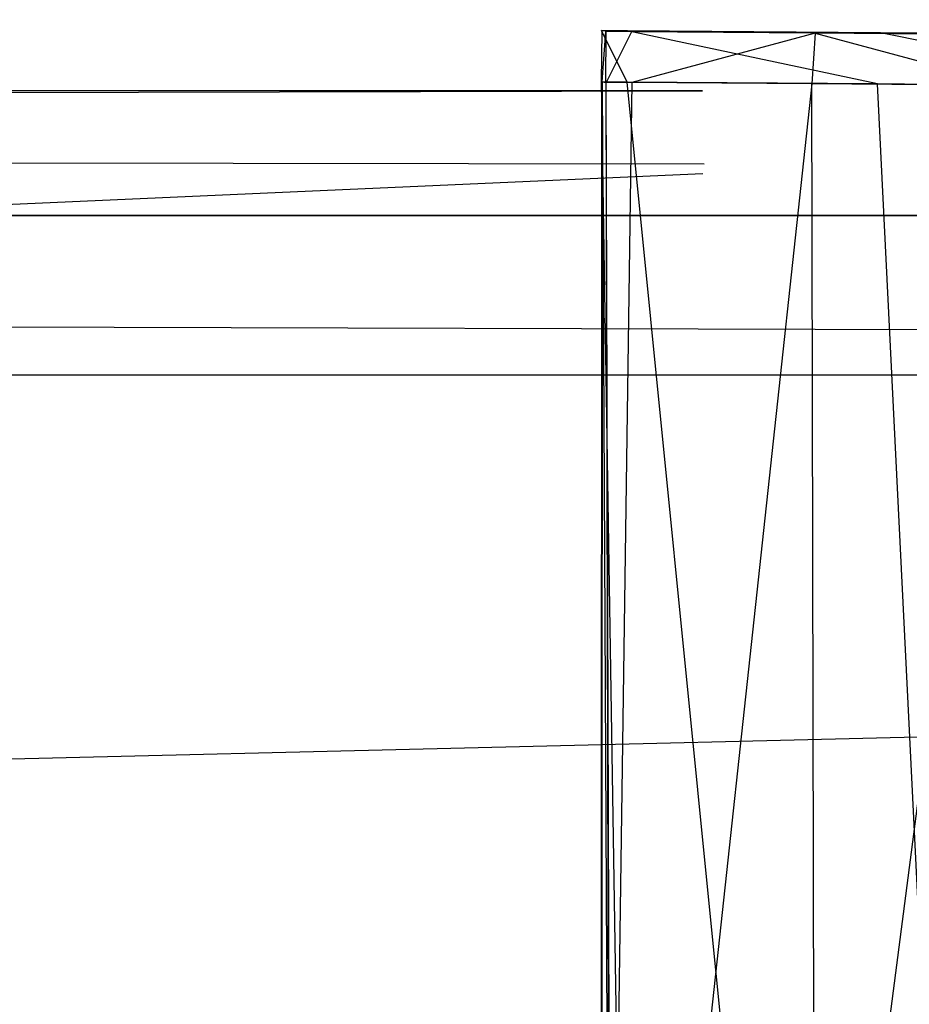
# Model space of a CAD drawing. Extents: x 0 to 1.29, y -0.45 to 0.
# Tile 41 of 51: x 1.0919 to 1.1027, y -0.4395 to -0.4276. Entities that reach past the tile are written whole.
import ezdxf

# ---------------------------------------------------------------- set-up
doc = ezdxf.new("R2010")
doc.units = 0
for name, color, linetype in [('L28_FRONTUR_N_A69900__0___REPLA', 7, 'CONTINUOUS'), ('L29_GRIFFUR_N_A69900__1___REPLA', 7, 'CONTINUOUS'), ('L2_FRONTOR_N_A69900__0___REPLAC', 7, 'CONTINUOUS'), ('L30_GRIFFUR_N_A69900__0___REPLA', 7, 'CONTINUOUS'), ('L32_SCHUBUR_N_A69900__4___REPLA', 7, 'CONTINUOUS'), ('L3_GRIFFOR_N_A69900__1___REPLAC', 7, 'CONTINUOUS'), ('L4_GRIFFOR_N_A69900__0___REPLAC', 7, 'CONTINUOUS'), ('L7_SCHUBOR_N_A69900__7___REPLAC', 7, 'CONTINUOUS')]:
    doc.layers.add(name, color=color, linetype=linetype)

msp = doc.modelspace()

# ---------------------------------------------------------------- linework, layer by layer
at = {"layer": 'L28_FRONTUR_N_A69900__0___REPLA', "color": 8}
for points, invisible_edges in [([(0.647033, -0.43, 0.002), (1.283278, -0.431928, 0.002), (0.647033, -0.431928, 0.002), (0.647033, -0.43, 0.002)], 13), ([(1.283278, -0.431928, 0.002), (0.647033, -0.43, 0.002), (1.283278, -0.43, 0.002), (1.283278, -0.431928, 0.002)], 14), ([(0.647033, -0.43, 0.219122), (1.283278, -0.43, 0.00371), (0.647033, -0.43, 0.00371), (0.647033, -0.43, 0.219122)], 13), ([(1.283278, -0.43, 0.00371), (0.647033, -0.43, 0.219122), (1.100658, -0.43, 0.219166), (1.283278, -0.43, 0.00371)], 10), ([(0.647033, -0.43, 0.00371), (1.283278, -0.43, 0.002), (0.647033, -0.43, 0.002), (0.647033, -0.43, 0.00371)], 13), ([(1.283278, -0.43, 0.002), (0.647033, -0.43, 0.00371), (1.283278, -0.43, 0.00371), (1.283278, -0.43, 0.002)], 14), ([(1.283278, -0.43, 0.00371), (1.100658, -0.43, 0.219166), (1.1023, -0.43, 0.21941), (1.283278, -0.43, 0.00371)], 13), ([(1.283278, -0.43, 0.00371), (1.1023, -0.43, 0.21941), (1.283278, -0.43, 0.246585), (1.283278, -0.43, 0.00371)], 10), ([(1.283278, -0.43, 0.246585), (1.1023, -0.43, 0.21941), (1.105473, -0.43, 0.220372), (1.283278, -0.43, 0.246585)], 13), ([(1.283278, -0.431928, 0.002), (0.647033, -0.447345, 0.002), (0.647033, -0.431928, 0.002), (1.283278, -0.431928, 0.002)], 13), ([(0.647033, -0.447345, 0.002), (1.283278, -0.431928, 0.002), (1.283278, -0.447345, 0.002), (0.647033, -0.447345, 0.002)], 14)]:
    msp.add_3dface(points, dxfattribs=dict(at, invisible_edges=invisible_edges))
at = {"layer": 'L29_GRIFFUR_N_A69900__1___REPLA', "color": 254}
for points, invisible_edges in [([(1.098949, -0.428383, 0.215831), (1.098955, -0.427765, 0.216073), (1.098949, -0.427763, 0.215603), (1.098949, -0.428383, 0.215831)], 14), ([(1.098949, -0.427763, 0.215603), (1.099256, -0.428385, 0.215867), (1.098949, -0.428383, 0.215831), (1.098949, -0.427763, 0.215603)], 13), ([(1.099256, -0.428385, 0.215867), (1.098949, -0.427763, 0.215603), (1.099256, -0.427766, 0.215639), (1.099256, -0.428385, 0.215867)], 14), ([(1.098955, -0.427765, 0.216073), (1.099256, -0.427766, 0.215639), (1.098949, -0.427763, 0.215603), (1.098955, -0.427765, 0.216073)], 13), ([(1.098955, -0.427765, 0.216073), (1.098949, -0.428383, 0.215831), (1.098954, -0.428384, 0.216296), (1.098955, -0.427765, 0.216073)], 13), ([(1.098954, -0.428384, 0.216296), (1.098999, -0.427775, 0.219947), (1.098955, -0.427765, 0.216073), (1.098954, -0.428384, 0.216296)], 14), ([(1.098999, -0.427775, 0.219947), (1.098954, -0.428384, 0.216296), (1.099001, -0.428389, 0.220158), (1.098999, -0.427775, 0.219947)], 13), ([(1.098999, -0.427775, 0.219947), (1.099262, -0.427767, 0.216109), (1.098955, -0.427765, 0.216073), (1.098999, -0.427775, 0.219947)], 13), ([(1.099256, -0.427766, 0.215639), (1.098955, -0.427765, 0.216073), (1.099262, -0.427767, 0.216109), (1.099256, -0.427766, 0.215639)], 14), ([(1.099262, -0.427767, 0.216109), (1.098999, -0.427775, 0.219947), (1.099306, -0.427777, 0.219982), (1.099262, -0.427767, 0.216109)], 14), ([(1.099001, -0.428389, 0.220158), (1.099004, -0.427776, 0.220396), (1.098999, -0.427775, 0.219947), (1.099001, -0.428389, 0.220158)], 14), ([(1.099004, -0.427776, 0.220396), (1.099306, -0.427777, 0.219982), (1.098999, -0.427775, 0.219947), (1.099004, -0.427776, 0.220396)], 13), ([(1.099004, -0.427776, 0.220396), (1.099001, -0.428389, 0.220158), (1.099006, -0.428389, 0.220608), (1.099004, -0.427776, 0.220396)], 13), ([(1.099006, -0.428389, 0.220608), (1.099311, -0.427779, 0.220432), (1.099004, -0.427776, 0.220396), (1.099006, -0.428389, 0.220608)], 13), ([(1.099306, -0.427777, 0.219982), (1.099004, -0.427776, 0.220396), (1.099311, -0.427779, 0.220432), (1.099306, -0.427777, 0.219982)], 14), ([(1.099311, -0.427779, 0.220432), (1.099006, -0.428389, 0.220608), (1.099313, -0.428392, 0.220643), (1.099311, -0.427779, 0.220432)], 14), ([(1.099256, -0.427766, 0.215639), (1.102285, -0.428409, 0.216218), (1.099256, -0.428385, 0.215867), (1.099256, -0.427766, 0.215639)], 13), ([(1.102285, -0.428409, 0.216218), (1.099256, -0.427766, 0.215639), (1.102324, -0.427789, 0.215995), (1.102285, -0.428409, 0.216218)], 14), ([(1.099262, -0.427767, 0.216109), (1.102324, -0.427789, 0.215995), (1.099256, -0.427766, 0.215639), (1.099262, -0.427767, 0.216109)], 13), ([(1.099306, -0.427777, 0.219982), (1.102246, -0.42779, 0.216455), (1.099262, -0.427767, 0.216109), (1.099306, -0.427777, 0.219982)], 13), ([(1.102324, -0.427789, 0.215995), (1.099262, -0.427767, 0.216109), (1.102246, -0.42779, 0.216455), (1.102324, -0.427789, 0.215995)], 14), ([(1.102246, -0.42779, 0.216455), (1.099306, -0.427777, 0.219982), (1.101606, -0.427795, 0.220249), (1.102246, -0.42779, 0.216455)], 14), ([(1.099311, -0.427779, 0.220432), (1.101606, -0.427795, 0.220249), (1.099306, -0.427777, 0.219982), (1.099311, -0.427779, 0.220432)], 13), ([(1.101606, -0.427795, 0.220249), (1.099311, -0.427779, 0.220432), (1.101531, -0.427796, 0.22069), (1.101606, -0.427795, 0.220249)], 14), ([(1.099313, -0.428392, 0.220643), (1.101531, -0.427796, 0.22069), (1.099311, -0.427779, 0.220432), (1.099313, -0.428392, 0.220643)], 13), ([(1.101531, -0.427796, 0.22069), (1.099313, -0.428392, 0.220643), (1.101492, -0.428408, 0.220896), (1.101531, -0.427796, 0.22069)], 14), ([(1.103888, -0.428428, 0.221563), (1.101531, -0.427796, 0.22069), (1.101492, -0.428408, 0.220896), (1.103888, -0.428428, 0.221563)], 13), ([(1.101531, -0.427796, 0.22069), (1.104118, -0.427816, 0.220949), (1.101606, -0.427795, 0.220249), (1.101531, -0.427796, 0.22069)], 13), ([(1.104118, -0.427816, 0.220949), (1.101531, -0.427796, 0.22069), (1.103967, -0.427816, 0.221368), (1.104118, -0.427816, 0.220949)], 14), ([(1.101531, -0.427796, 0.22069), (1.103888, -0.428428, 0.221563), (1.103967, -0.427816, 0.221368), (1.101531, -0.427796, 0.22069)], 14), ([(1.101606, -0.427795, 0.220249), (1.10542, -0.427816, 0.217339), (1.102246, -0.42779, 0.216455), (1.101606, -0.427795, 0.220249)], 13), ([(1.10542, -0.427816, 0.217339), (1.101606, -0.427795, 0.220249), (1.104118, -0.427816, 0.220949), (1.10542, -0.427816, 0.217339)], 14), ([(1.102246, -0.42779, 0.216455), (1.105578, -0.427816, 0.216901), (1.102324, -0.427789, 0.215995), (1.102246, -0.42779, 0.216455)], 13), ([(1.105578, -0.427816, 0.216901), (1.102246, -0.42779, 0.216455), (1.10542, -0.427816, 0.217339), (1.105578, -0.427816, 0.216901)], 14), ([(1.102324, -0.427789, 0.215995), (1.105501, -0.428435, 0.217114), (1.102285, -0.428409, 0.216218), (1.102324, -0.427789, 0.215995)], 13), ([(1.105501, -0.428435, 0.217114), (1.102324, -0.427789, 0.215995), (1.105578, -0.427816, 0.216901), (1.105501, -0.428435, 0.217114)], 14), ([(1.098949, -0.428383, 0.215831), (1.099244, -0.4469, 0.222665), (1.098937, -0.446898, 0.222629), (1.098949, -0.428383, 0.215831)], 13), ([(1.098947, -0.446882, 0.222985), (1.098949, -0.428383, 0.215831), (1.098937, -0.446898, 0.222629), (1.098947, -0.446882, 0.222985)], 13), ([(1.098949, -0.428383, 0.215831), (1.098947, -0.446882, 0.222985), (1.098954, -0.428384, 0.216296), (1.098949, -0.428383, 0.215831)], 14), ([(1.098954, -0.428384, 0.216296), (1.098947, -0.446882, 0.222985), (1.099045, -0.446722, 0.226459), (1.098954, -0.428384, 0.216296)], 14), ([(1.099244, -0.4469, 0.222665), (1.098949, -0.428383, 0.215831), (1.099256, -0.428385, 0.215867), (1.099244, -0.4469, 0.222665)], 14), ([(1.098954, -0.428384, 0.216296), (1.099045, -0.446722, 0.226459), (1.099001, -0.428389, 0.220158), (1.098954, -0.428384, 0.216296)], 14), ([(1.099058, -0.446701, 0.22692), (1.099001, -0.428389, 0.220158), (1.099045, -0.446722, 0.226459), (1.099058, -0.446701, 0.22692)], 13), ([(1.099001, -0.428389, 0.220158), (1.099058, -0.446701, 0.22692), (1.099006, -0.428389, 0.220608), (1.099001, -0.428389, 0.220158)], 14), ([(1.099058, -0.446701, 0.22692), (1.099313, -0.428392, 0.220643), (1.099006, -0.428389, 0.220608), (1.099058, -0.446701, 0.22692)], 13), ([(1.099313, -0.428392, 0.220643), (1.099058, -0.446701, 0.22692), (1.099513, -0.446702, 0.226969), (1.099313, -0.428392, 0.220643)], 14), ([(1.099256, -0.428385, 0.215867), (1.101109, -0.446915, 0.222881), (1.099244, -0.4469, 0.222665), (1.099256, -0.428385, 0.215867)], 13), ([(1.101109, -0.446915, 0.222881), (1.099256, -0.428385, 0.215867), (1.102285, -0.428409, 0.216218), (1.101109, -0.446915, 0.222881)], 14), ([(1.099513, -0.446702, 0.226969), (1.101492, -0.428408, 0.220896), (1.099313, -0.428392, 0.220643), (1.099513, -0.446702, 0.226969)], 13), ([(1.101492, -0.428408, 0.220896), (1.099513, -0.446702, 0.226969), (1.100317, -0.446702, 0.227057), (1.101492, -0.428408, 0.220896)], 14), ([(1.101531, -0.446704, 0.227375), (1.101492, -0.428408, 0.220896), (1.100317, -0.446702, 0.227057), (1.101531, -0.446704, 0.227375)], 14), ([(1.102285, -0.428409, 0.216218), (1.103203, -0.446932, 0.223464), (1.101109, -0.446915, 0.222881), (1.102285, -0.428409, 0.216218)], 13), ([(1.103888, -0.428428, 0.221563), (1.101492, -0.428408, 0.220896), (1.101531, -0.446704, 0.227375), (1.103888, -0.428428, 0.221563)], 14), ([(1.103888, -0.428428, 0.221563), (1.101531, -0.446704, 0.227375), (1.102675, -0.446704, 0.22786), (1.103888, -0.428428, 0.221563)], 14), ([(1.103203, -0.446932, 0.223464), (1.102285, -0.428409, 0.216218), (1.105501, -0.428435, 0.217114), (1.103203, -0.446932, 0.223464)], 14)]:
    msp.add_3dface(points, dxfattribs=dict(at, invisible_edges=invisible_edges))
at = {"layer": 'L2_FRONTOR_N_A69900__0___REPLAC', "color": 8}
for points, invisible_edges in [([(0.647033, -0.43, 0.252), (1.283278, -0.431928, 0.252), (0.647033, -0.431928, 0.252), (0.647033, -0.43, 0.252)], 13), ([(1.283278, -0.431928, 0.252), (0.647033, -0.43, 0.252), (1.283278, -0.43, 0.252), (1.283278, -0.431928, 0.252)], 14), ([(0.647033, -0.43, 0.469122), (1.283278, -0.43, 0.25371), (0.647033, -0.43, 0.25371), (0.647033, -0.43, 0.469122)], 13), ([(1.283278, -0.43, 0.25371), (0.647033, -0.43, 0.469122), (1.100658, -0.43, 0.469166), (1.283278, -0.43, 0.25371)], 10), ([(0.647033, -0.43, 0.25371), (1.283278, -0.43, 0.252), (0.647033, -0.43, 0.252), (0.647033, -0.43, 0.25371)], 13), ([(1.283278, -0.43, 0.252), (0.647033, -0.43, 0.25371), (1.283278, -0.43, 0.25371), (1.283278, -0.43, 0.252)], 14), ([(1.283278, -0.43, 0.25371), (1.100658, -0.43, 0.469166), (1.1023, -0.43, 0.46941), (1.283278, -0.43, 0.25371)], 13), ([(1.283278, -0.43, 0.25371), (1.1023, -0.43, 0.46941), (1.283278, -0.43, 0.496586), (1.283278, -0.43, 0.25371)], 10), ([(1.283278, -0.43, 0.496586), (1.1023, -0.43, 0.46941), (1.105473, -0.43, 0.470372), (1.283278, -0.43, 0.496586)], 13), ([(1.283278, -0.431928, 0.252), (0.647033, -0.447345, 0.252), (0.647033, -0.431928, 0.252), (1.283278, -0.431928, 0.252)], 13), ([(0.647033, -0.447345, 0.252), (1.283278, -0.431928, 0.252), (1.283278, -0.447345, 0.252), (0.647033, -0.447345, 0.252)], 14)]:
    msp.add_3dface(points, dxfattribs=dict(at, invisible_edges=invisible_edges))
at = {"layer": 'L30_GRIFFUR_N_A69900__0___REPLA', "color": 254}
for points, invisible_edges in [([(1.100171, -0.428493, 0.216797), (0.646222, -0.42949, 0.217178), (0.646222, -0.428493, 0.216797), (1.100171, -0.428493, 0.216797)], 13), ([(0.646222, -0.42949, 0.217178), (1.100171, -0.428493, 0.216797), (1.100172, -0.42949, 0.217178), (0.646222, -0.42949, 0.217178)], 14), ([(0.64624, -0.42861, 0.2202), (1.100171, -0.428493, 0.216797), (0.646222, -0.428493, 0.216797), (0.64624, -0.42861, 0.2202)], 13), ([(1.100171, -0.428493, 0.216797), (0.64624, -0.42861, 0.2202), (1.100189, -0.42861, 0.2202), (1.100171, -0.428493, 0.216797)], 14), ([(1.100189, -0.429376, 0.220481), (0.64624, -0.42861, 0.2202), (0.64624, -0.429376, 0.220481), (1.100189, -0.429376, 0.220481)], 13), ([(0.64624, -0.42861, 0.2202), (1.100189, -0.429376, 0.220481), (1.100189, -0.42861, 0.2202), (0.64624, -0.42861, 0.2202)], 14), ([(1.100189, -0.446458, 0.226732), (0.64624, -0.429376, 0.220481), (0.64624, -0.446458, 0.226732), (1.100189, -0.446458, 0.226732)], 13), ([(0.64624, -0.429376, 0.220481), (1.100189, -0.446458, 0.226732), (1.100189, -0.429376, 0.220481), (0.64624, -0.429376, 0.220481)], 14), ([(1.100172, -0.42949, 0.217178), (0.646239, -0.449681, 0.224543), (0.646222, -0.42949, 0.217178), (1.100172, -0.42949, 0.217178)], 13), ([(0.646239, -0.449681, 0.224543), (1.100172, -0.42949, 0.217178), (1.100189, -0.449681, 0.224543), (0.646239, -0.449681, 0.224543)], 14)]:
    msp.add_3dface(points, dxfattribs=dict(at, invisible_edges=invisible_edges))
at = {"layer": 'L32_SCHUBUR_N_A69900__4___REPLA', "color": 8}
for points, invisible_edges in [([(0.674, -0.43, 0.0494), (1.2465, -0.104, 0.0494), (0.673987, -0.104, 0.0494), (0.674, -0.43, 0.0494)], 13), ([(1.2465, -0.104, 0.0334), (0.674, -0.43, 0.0334), (0.673987, -0.104, 0.0334), (1.2465, -0.104, 0.0334)], 13), ([(1.2465, -0.104, 0.0494), (0.674, -0.43, 0.0494), (1.2465, -0.43, 0.0494), (1.2465, -0.104, 0.0494)], 14), ([(0.674, -0.43, 0.0334), (1.2465, -0.104, 0.0334), (1.2465, -0.43, 0.0334), (0.674, -0.43, 0.0334)], 14), ([(1.2465, -0.43, 0.0334), (0.674, -0.43, 0.0494), (0.674, -0.43, 0.0334), (1.2465, -0.43, 0.0334)], 13), ([(0.674, -0.43, 0.0494), (1.2465, -0.43, 0.0334), (1.2465, -0.43, 0.0494), (0.674, -0.43, 0.0494)], 14)]:
    msp.add_3dface(points, dxfattribs=dict(at, invisible_edges=invisible_edges))
at = {"layer": 'L3_GRIFFOR_N_A69900__1___REPLAC', "color": 254}
for points, invisible_edges in [([(1.098949, -0.428383, 0.465831), (1.098955, -0.427765, 0.466073), (1.098949, -0.427763, 0.465603), (1.098949, -0.428383, 0.465831)], 14), ([(1.098949, -0.427763, 0.465603), (1.099256, -0.428385, 0.465867), (1.098949, -0.428383, 0.465831), (1.098949, -0.427763, 0.465603)], 13), ([(1.099256, -0.428385, 0.465867), (1.098949, -0.427763, 0.465603), (1.099256, -0.427766, 0.465639), (1.099256, -0.428385, 0.465867)], 14), ([(1.098955, -0.427765, 0.466073), (1.099256, -0.427766, 0.465639), (1.098949, -0.427763, 0.465603), (1.098955, -0.427765, 0.466073)], 13), ([(1.098955, -0.427765, 0.466073), (1.098949, -0.428383, 0.465831), (1.098954, -0.428384, 0.466296), (1.098955, -0.427765, 0.466073)], 13), ([(1.098954, -0.428384, 0.466296), (1.098999, -0.427775, 0.469947), (1.098955, -0.427765, 0.466073), (1.098954, -0.428384, 0.466296)], 14), ([(1.098999, -0.427775, 0.469947), (1.098954, -0.428384, 0.466296), (1.099001, -0.428389, 0.470158), (1.098999, -0.427775, 0.469947)], 13), ([(1.098999, -0.427775, 0.469947), (1.099262, -0.427767, 0.466109), (1.098955, -0.427765, 0.466073), (1.098999, -0.427775, 0.469947)], 13), ([(1.099256, -0.427766, 0.465639), (1.098955, -0.427765, 0.466073), (1.099262, -0.427767, 0.466109), (1.099256, -0.427766, 0.465639)], 14), ([(1.099262, -0.427767, 0.466109), (1.098999, -0.427775, 0.469947), (1.099306, -0.427777, 0.469982), (1.099262, -0.427767, 0.466109)], 14), ([(1.099001, -0.428389, 0.470158), (1.099004, -0.427776, 0.470396), (1.098999, -0.427775, 0.469947), (1.099001, -0.428389, 0.470158)], 14), ([(1.099004, -0.427776, 0.470396), (1.099306, -0.427777, 0.469982), (1.098999, -0.427775, 0.469947), (1.099004, -0.427776, 0.470396)], 13), ([(1.099004, -0.427776, 0.470396), (1.099001, -0.428389, 0.470158), (1.099006, -0.428389, 0.470608), (1.099004, -0.427776, 0.470396)], 13), ([(1.099006, -0.428389, 0.470608), (1.099311, -0.427779, 0.470432), (1.099004, -0.427776, 0.470396), (1.099006, -0.428389, 0.470608)], 13), ([(1.099306, -0.427777, 0.469982), (1.099004, -0.427776, 0.470396), (1.099311, -0.427779, 0.470432), (1.099306, -0.427777, 0.469982)], 14), ([(1.099311, -0.427779, 0.470432), (1.099006, -0.428389, 0.470608), (1.099313, -0.428392, 0.470643), (1.099311, -0.427779, 0.470432)], 14), ([(1.099256, -0.427766, 0.465639), (1.102285, -0.428409, 0.466218), (1.099256, -0.428385, 0.465867), (1.099256, -0.427766, 0.465639)], 13), ([(1.102285, -0.428409, 0.466218), (1.099256, -0.427766, 0.465639), (1.102324, -0.427789, 0.465995), (1.102285, -0.428409, 0.466218)], 14), ([(1.099262, -0.427767, 0.466109), (1.102324, -0.427789, 0.465995), (1.099256, -0.427766, 0.465639), (1.099262, -0.427767, 0.466109)], 13), ([(1.099306, -0.427777, 0.469982), (1.102246, -0.42779, 0.466455), (1.099262, -0.427767, 0.466109), (1.099306, -0.427777, 0.469982)], 13), ([(1.102324, -0.427789, 0.465995), (1.099262, -0.427767, 0.466109), (1.102246, -0.42779, 0.466455), (1.102324, -0.427789, 0.465995)], 14), ([(1.102246, -0.42779, 0.466455), (1.099306, -0.427777, 0.469982), (1.101606, -0.427795, 0.470249), (1.102246, -0.42779, 0.466455)], 14), ([(1.099311, -0.427779, 0.470432), (1.101606, -0.427795, 0.470249), (1.099306, -0.427777, 0.469982), (1.099311, -0.427779, 0.470432)], 13), ([(1.101606, -0.427795, 0.470249), (1.099311, -0.427779, 0.470432), (1.101531, -0.427796, 0.47069), (1.101606, -0.427795, 0.470249)], 14), ([(1.099313, -0.428392, 0.470643), (1.101531, -0.427796, 0.47069), (1.099311, -0.427779, 0.470432), (1.099313, -0.428392, 0.470643)], 13), ([(1.101531, -0.427796, 0.47069), (1.099313, -0.428392, 0.470643), (1.101492, -0.428408, 0.470896), (1.101531, -0.427796, 0.47069)], 14), ([(1.103888, -0.428428, 0.471563), (1.101531, -0.427796, 0.47069), (1.101492, -0.428408, 0.470896), (1.103888, -0.428428, 0.471563)], 13), ([(1.101531, -0.427796, 0.47069), (1.104118, -0.427816, 0.470949), (1.101606, -0.427795, 0.470249), (1.101531, -0.427796, 0.47069)], 13), ([(1.104118, -0.427816, 0.470949), (1.101531, -0.427796, 0.47069), (1.103967, -0.427816, 0.471368), (1.104118, -0.427816, 0.470949)], 14), ([(1.101531, -0.427796, 0.47069), (1.103888, -0.428428, 0.471563), (1.103967, -0.427816, 0.471368), (1.101531, -0.427796, 0.47069)], 14), ([(1.101606, -0.427795, 0.470249), (1.10542, -0.427816, 0.467339), (1.102246, -0.42779, 0.466455), (1.101606, -0.427795, 0.470249)], 13), ([(1.10542, -0.427816, 0.467339), (1.101606, -0.427795, 0.470249), (1.104118, -0.427816, 0.470949), (1.10542, -0.427816, 0.467339)], 14), ([(1.102246, -0.42779, 0.466455), (1.105578, -0.427816, 0.466901), (1.102324, -0.427789, 0.465995), (1.102246, -0.42779, 0.466455)], 13), ([(1.105578, -0.427816, 0.466901), (1.102246, -0.42779, 0.466455), (1.10542, -0.427816, 0.467339), (1.105578, -0.427816, 0.466901)], 14), ([(1.102324, -0.427789, 0.465995), (1.105501, -0.428435, 0.467114), (1.102285, -0.428409, 0.466218), (1.102324, -0.427789, 0.465995)], 13), ([(1.105501, -0.428435, 0.467114), (1.102324, -0.427789, 0.465995), (1.105578, -0.427816, 0.466901), (1.105501, -0.428435, 0.467114)], 14), ([(1.098949, -0.428383, 0.465831), (1.099244, -0.4469, 0.472665), (1.098937, -0.446898, 0.472629), (1.098949, -0.428383, 0.465831)], 13), ([(1.098947, -0.446882, 0.472985), (1.098949, -0.428383, 0.465831), (1.098937, -0.446898, 0.472629), (1.098947, -0.446882, 0.472985)], 13), ([(1.098949, -0.428383, 0.465831), (1.098947, -0.446882, 0.472985), (1.098954, -0.428384, 0.466296), (1.098949, -0.428383, 0.465831)], 14), ([(1.098954, -0.428384, 0.466296), (1.098947, -0.446882, 0.472985), (1.099045, -0.446722, 0.476459), (1.098954, -0.428384, 0.466296)], 14), ([(1.099244, -0.4469, 0.472665), (1.098949, -0.428383, 0.465831), (1.099256, -0.428385, 0.465867), (1.099244, -0.4469, 0.472665)], 14), ([(1.098954, -0.428384, 0.466296), (1.099045, -0.446722, 0.476459), (1.099001, -0.428389, 0.470158), (1.098954, -0.428384, 0.466296)], 14), ([(1.099058, -0.446701, 0.47692), (1.099001, -0.428389, 0.470158), (1.099045, -0.446722, 0.476459), (1.099058, -0.446701, 0.47692)], 13), ([(1.099001, -0.428389, 0.470158), (1.099058, -0.446701, 0.47692), (1.099006, -0.428389, 0.470608), (1.099001, -0.428389, 0.470158)], 14), ([(1.099058, -0.446701, 0.47692), (1.099313, -0.428392, 0.470643), (1.099006, -0.428389, 0.470608), (1.099058, -0.446701, 0.47692)], 13), ([(1.099313, -0.428392, 0.470643), (1.099058, -0.446701, 0.47692), (1.099513, -0.446702, 0.476969), (1.099313, -0.428392, 0.470643)], 14), ([(1.099256, -0.428385, 0.465867), (1.101109, -0.446915, 0.472881), (1.099244, -0.4469, 0.472665), (1.099256, -0.428385, 0.465867)], 13), ([(1.101109, -0.446915, 0.472881), (1.099256, -0.428385, 0.465867), (1.102285, -0.428409, 0.466218), (1.101109, -0.446915, 0.472881)], 14), ([(1.099513, -0.446702, 0.476969), (1.101492, -0.428408, 0.470896), (1.099313, -0.428392, 0.470643), (1.099513, -0.446702, 0.476969)], 13), ([(1.101492, -0.428408, 0.470896), (1.099513, -0.446702, 0.476969), (1.100317, -0.446702, 0.477057), (1.101492, -0.428408, 0.470896)], 14), ([(1.101531, -0.446704, 0.477375), (1.101492, -0.428408, 0.470896), (1.100317, -0.446702, 0.477057), (1.101531, -0.446704, 0.477375)], 14), ([(1.102285, -0.428409, 0.466218), (1.103203, -0.446932, 0.473464), (1.101109, -0.446915, 0.472881), (1.102285, -0.428409, 0.466218)], 13), ([(1.103888, -0.428428, 0.471563), (1.101492, -0.428408, 0.470896), (1.101531, -0.446704, 0.477375), (1.103888, -0.428428, 0.471563)], 14), ([(1.103888, -0.428428, 0.471563), (1.101531, -0.446704, 0.477375), (1.102675, -0.446704, 0.47786), (1.103888, -0.428428, 0.471563)], 14), ([(1.103203, -0.446932, 0.473464), (1.102285, -0.428409, 0.466218), (1.105501, -0.428435, 0.467114), (1.103203, -0.446932, 0.473464)], 14)]:
    msp.add_3dface(points, dxfattribs=dict(at, invisible_edges=invisible_edges))
at = {"layer": 'L4_GRIFFOR_N_A69900__0___REPLAC', "color": 254}
for points, invisible_edges in [([(1.100171, -0.428493, 0.466797), (0.646222, -0.42949, 0.467178), (0.646222, -0.428493, 0.466797), (1.100171, -0.428493, 0.466797)], 13), ([(0.646222, -0.42949, 0.467178), (1.100171, -0.428493, 0.466797), (1.100172, -0.42949, 0.467178), (0.646222, -0.42949, 0.467178)], 14), ([(0.64624, -0.42861, 0.4702), (1.100171, -0.428493, 0.466797), (0.646222, -0.428493, 0.466797), (0.64624, -0.42861, 0.4702)], 13), ([(1.100171, -0.428493, 0.466797), (0.64624, -0.42861, 0.4702), (1.100189, -0.42861, 0.4702), (1.100171, -0.428493, 0.466797)], 14), ([(1.100189, -0.429376, 0.470481), (0.64624, -0.42861, 0.4702), (0.64624, -0.429376, 0.470481), (1.100189, -0.429376, 0.470481)], 13), ([(0.64624, -0.42861, 0.4702), (1.100189, -0.429376, 0.470481), (1.100189, -0.42861, 0.4702), (0.64624, -0.42861, 0.4702)], 14), ([(1.100189, -0.446458, 0.476732), (0.64624, -0.429376, 0.470481), (0.64624, -0.446458, 0.476732), (1.100189, -0.446458, 0.476732)], 13), ([(0.64624, -0.429376, 0.470481), (1.100189, -0.446458, 0.476732), (1.100189, -0.429376, 0.470481), (0.64624, -0.429376, 0.470481)], 14), ([(1.100172, -0.42949, 0.467178), (0.646239, -0.449681, 0.474543), (0.646222, -0.42949, 0.467178), (1.100172, -0.42949, 0.467178)], 13), ([(0.646239, -0.449681, 0.474543), (1.100172, -0.42949, 0.467178), (1.100189, -0.449681, 0.474543), (0.646239, -0.449681, 0.474543)], 14)]:
    msp.add_3dface(points, dxfattribs=dict(at, invisible_edges=invisible_edges))
at = {"layer": 'L7_SCHUBOR_N_A69900__7___REPLAC', "color": 8}
for points, invisible_edges in [([(1.246557, -0.104, 0.2834), (1.044004, -0.43, 0.2834), (1.044004, -0.104, 0.2834), (1.246557, -0.104, 0.2834)], 13), ([(1.044004, -0.43, 0.2834), (1.246557, -0.104, 0.2834), (1.246557, -0.43, 0.2834), (1.044004, -0.43, 0.2834)], 14), ([(1.246557, -0.43, 0.2994), (1.044004, -0.104, 0.2994), (1.044004, -0.43, 0.2994), (1.246557, -0.43, 0.2994)], 13), ([(1.044004, -0.104, 0.2994), (1.246557, -0.43, 0.2994), (1.246557, -0.104, 0.2994), (1.044004, -0.104, 0.2994)], 14), ([(1.246557, -0.43, 0.2834), (1.044004, -0.43, 0.2994), (1.044004, -0.43, 0.2834), (1.246557, -0.43, 0.2834)], 13), ([(1.044004, -0.43, 0.2994), (1.246557, -0.43, 0.2834), (1.246557, -0.43, 0.2994), (1.044004, -0.43, 0.2994)], 14)]:
    msp.add_3dface(points, dxfattribs=dict(at, invisible_edges=invisible_edges))

doc.saveas('drawing.dxf')
